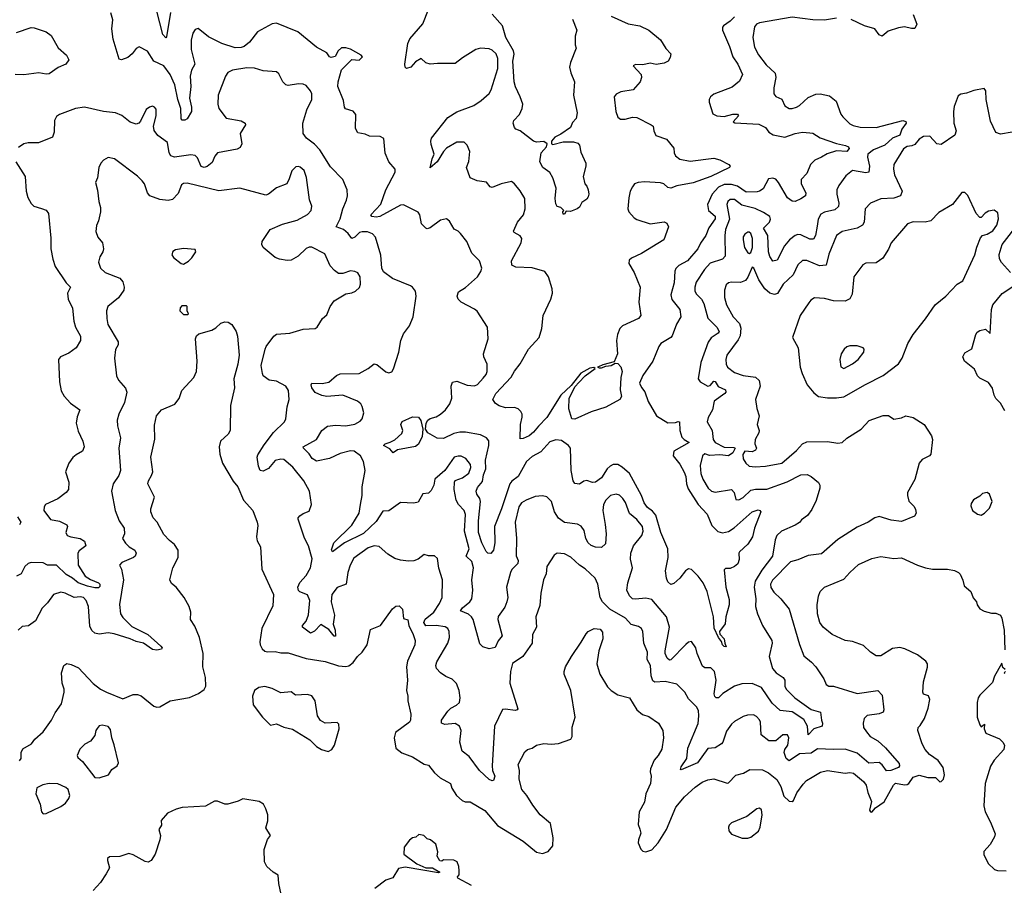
# Model space of a CAD drawing. Extents: x 2133461 to 2293071, y 753526 to 916327.
# Tile 219 of 256: x 2185707 to 2192372, y 851467 to 857326. Entities that reach past the tile are written whole.
import ezdxf

# ---------------------------------------------------------------- set-up
doc = ezdxf.new("R2010")
doc.units = 0

msp = doc.modelspace()

# ---------------------------------------------------------------- linework, layer by layer
at = {"layer": '0CON10XD'}
for points in [[(2190508.5, 853401.5), (2190508.9, 853365), (2190486.5, 853283.5), (2190482.6, 853237.4), (2190443.8, 853185), (2190447.1, 853167.1), (2190476, 853135), (2190478.8, 853105), (2190488.3, 853081.7), (2190475, 853084), (2190465, 853094), (2190457.7, 853117.7), (2190436.2, 853145), (2190407.4, 853207.4), (2190403.3, 853285), (2190359.5, 853455), (2190332.2, 853515), (2190300.1, 853560.1), (2190255, 853603.8), (2190235, 853608.2), (2190214.7, 853595.3), (2190175, 853545.8), (2190135, 853510), (2190115, 853504), (2190095, 853520), (2190084, 853545), (2190078.6, 853595), (2190096.4, 853685), (2190093.3, 853745), (2190045.7, 853855.7), (2190012.5, 853972.5), (2189990.1, 854000.1), (2189956.9, 854025), (2189934.1, 854055), (2189916.5, 854105), (2189835.3, 854255), (2189785, 854297.9), (2189755, 854314.5), (2189725, 854314.5), (2189704.3, 854305), (2189684.4, 854285), (2189645, 854224.4), (2189605, 854195.6), (2189585, 854192.9), (2189545, 854207.1), (2189525, 854202), (2189495, 854182.9), (2189465, 854186), (2189453.6, 854205), (2189439.3, 854275), (2189434.4, 854425), (2189420.8, 854445), (2189375, 854476.9), (2189335, 854483.1), (2189295, 854468.6), (2189235, 854400.5), (2189175, 854370.5), (2189137.8, 854335), (2189080, 854235), (2189037.6, 854202.4), (2189024.5, 854185), (2188968.6, 854015), (2188921.3, 853895), (2188923.4, 853785), (2188914.4, 853735), (2188895, 853712.9), (2188875, 853715.7), (2188865, 853727.1), (2188834.7, 853785), (2188812.1, 853855), (2188812.5, 853935), (2188826.4, 854065), (2188821.8, 854085), (2188800.7, 854115), (2188796.8, 854135), (2188805, 854159.1), (2188839.3, 854200.7), (2188845.2, 854245), (2188861.4, 854285), (2188860, 854345), (2188883.3, 854445), (2188881.8, 854475), (2188865.9, 854495.9), (2188825.2, 854515.2), (2188724.8, 854534.8), (2188685, 854534.3), (2188645.3, 854525.3), (2188575, 854492.1), (2188533.4, 854493.4), (2188470.5, 854530.5), (2188453.6, 854553.6), (2188458.2, 854595), (2188469.4, 854615), (2188485, 854626.5), (2188525, 854638.5), (2188555, 854655.4), (2188588.8, 854685), (2188618.5, 854725), (2188631.4, 854765), (2188627.1, 854845), (2188637.5, 854872.5), (2188665, 854879.5), (2188735, 854851.5), (2188785, 854846.7), (2188805, 854856.9), (2188845, 854899.5), (2188863.6, 854925), (2188870, 854945), (2188871.9, 854995), (2188848.1, 855045), (2188846.5, 855065), (2188876.8, 855166.8), (2188872.2, 855245), (2188802.6, 855352.6), (2188785, 855367.8), (2188695, 855414), (2188674, 855435), (2188667.5, 855455), (2188676, 855485), (2188725, 855514.3), (2188804.6, 855585.4), (2188828.3, 855621.7), (2188834.5, 855645), (2188820, 855695), (2188766.7, 855745), (2188733.3, 855825), (2188689.6, 855879.6), (2188675, 855895.8), (2188647.9, 855907.9), (2188615, 855962), (2188595, 855978.6), (2188555, 855969.2), (2188485, 855916.9), (2188465, 855911.4), (2188455, 855915.8), (2188426.2, 855945), (2188416, 856005), (2188404.2, 856024.2), (2188305, 856073.3), (2188285, 856070), (2188145, 855994), (2188118.6, 855988.6), (2188089.2, 855995), (2188084.3, 856005), (2188152.1, 856077.9), (2188185.4, 856175), (2188248.8, 856295), (2188248.8, 856315), (2188204.3, 856365), (2188181.7, 856421.7), (2188172.5, 856522.5), (2188146.4, 856536.4), (2188075, 856538.8), (2188045, 856552), (2187995, 856560), (2187980.5, 856590.5), (2187981.2, 856685), (2187965, 856706.2), (2187912.1, 856722.1), (2187904.2, 856735), (2187898.9, 856778.9), (2187860.6, 856875), (2187862.9, 856905), (2187884.2, 856985.8), (2187955, 857056.7), (2188005, 857051.2), (2188027.5, 857075), (2188017, 857087), (2187945, 857126.2), (2187915, 857136.7), (2187885, 857136.7), (2187862.5, 857115), (2187843, 857077), (2187815, 857070), (2187803.3, 857075), (2187785, 857102.5), (2187715, 857140), (2187588.8, 857245), (2187445, 857302.9), (2187415, 857299.2), (2187316.9, 857243.1), (2187261.2, 857175), (2187225, 857145.8), (2187205, 857138.1), (2187165, 857136.7), (2187074.7, 857164.7), (2186985, 857209.4), (2186915, 857266.2), (2186895, 857258.8), (2186878, 857235), (2186868.3, 857188.3), (2186866.7, 857125), (2186891.5, 857025), (2186868.9, 856985), (2186861.3, 856945), (2186865.3, 856875), (2186855.3, 856794.7), (2186869.4, 856735), (2186869.6, 856705), (2186840.7, 856655), (2186825, 856645.9), (2186806.2, 856646.2), (2186799.5, 856655), (2186796.6, 856725), (2186777.1, 856785), (2186757.1, 856885), (2186726.1, 856955), (2186681.9, 857015), (2186615.5, 857045.5), (2186572.7, 857112.7), (2186515, 857143.3), (2186495, 857131.2), (2186468, 857095), (2186439.7, 857070.3), (2186395, 857053.8), (2186379.2, 857059.2), (2186340.4, 857195), (2186330.4, 857265), (2186336.1, 857325), (2186323.6, 857373.6)], [(2186727.5, 857375), (2186699.8, 857210.2), (2186695, 857202.5), (2186675, 857225.6), (2186635.3, 857385)], [(2191235, 857337.1), (2191155, 857322.2), (2191075, 857325.6), (2190935, 857343.1), (2190715, 857305.9), (2190694.4, 857295), (2190681.3, 857278.7), (2190670, 857205), (2190681.2, 857141.2), (2190708, 857088), (2190760.1, 857020.1), (2190821.1, 856965), (2190825.5, 856935), (2190811.5, 856865), (2190811.5, 856825), (2190825, 856805.7), (2190865, 856788.8), (2190885, 856742.5), (2190915, 856725.5), (2190935.4, 856724.6), (2190965, 856734.4), (2190985, 856745.7), (2191045, 856800.5), (2191095, 856821.8), (2191125, 856824.6), (2191189.5, 856810.5), (2191234.6, 856774.6), (2191265, 856686.7), (2191277.6, 856667.6), (2191325, 856622), (2191349.1, 856609.1), (2191395, 856599.6), (2191505, 856597.5), (2191685, 856643.8), (2191705, 856637.5), (2191706.4, 856626.4), (2191678.1, 856585), (2191665, 856543.8), (2191615, 856524), (2191562.3, 856477.7), (2191485.4, 856445), (2191447.9, 856415), (2191446.1, 856395), (2191460, 856335), (2191455, 856294.2), (2191435, 856289.5), (2191345, 856306.2), (2191299.7, 856270.3), (2191250.6, 856205), (2191238.1, 856175), (2191238.5, 856145), (2191252.2, 856085), (2191249.1, 856060.9), (2191225, 856039.6), (2191155, 856023.6), (2191130.4, 856009.6), (2191111.2, 855975), (2191105, 855927.5), (2191094, 855866), (2191079.8, 855840.2), (2191055, 855839.7), (2190995, 855870), (2190975, 855871.6), (2190955, 855864.7), (2190917.7, 855835), (2190883.8, 855795), (2190835, 855697.5), (2190805, 855692), (2190785, 855724), (2190775.3, 855755), (2190770.8, 855865), (2190742, 855915), (2190782.1, 855955), (2190789.5, 855975), (2190783.8, 855993.8), (2190742, 856022), (2190685, 856047.4), (2190595, 856070.8), (2190545, 856108.5), (2190515, 856109.5), (2190501.2, 856095), (2190494.1, 856075), (2190511, 855975), (2190485.4, 855905.4), (2190480, 855865), (2190481.8, 855725), (2190464.7, 855705.3), (2190381.2, 855678.8), (2190341.5, 855635), (2190285, 855550), (2190276.4, 855515), (2190277.8, 855487.8), (2190288.3, 855468.3), (2190321.5, 855435), (2190337.3, 855405), (2190365.5, 855305), (2190425.4, 855245), (2190440.5, 855215), (2190435.3, 855204.7), (2190388, 855172), (2190367.6, 855142.4), (2190318.5, 855005), (2190300, 854895), (2190313.8, 854875), (2190365, 854845.6), (2190379.9, 854850.1), (2190405, 854878.9), (2190415, 854876.7), (2190435, 854842.6), (2190485, 854821.4), (2190487.2, 854805), (2190480.4, 854795), (2190408.1, 854745), (2190397.1, 854685), (2190367.4, 854632.6), (2190360.6, 854605), (2190393.6, 854545), (2190399.8, 854485), (2190414.8, 854465), (2190475, 854431.9), (2190541, 854431), (2190548.9, 854425), (2190535, 854395.3), (2190505, 854373.1), (2190445, 854381.1), (2190375.2, 854375.2), (2190345, 854387.5), (2190329.5, 854375), (2190312.4, 854307.6), (2190317.2, 854255), (2190330.9, 854215), (2190366.2, 854156.2), (2190390, 854135), (2190415, 854128), (2190525.9, 854145.9), (2190543.5, 854125), (2190555, 854078.8), (2190575, 854075.6), (2190605, 854092.5), (2190655, 854140.8), (2190687.9, 854147.9), (2190765, 854149.2), (2190901.5, 854198.5), (2190995, 854246.2), (2191036.9, 854246.9), (2191063.6, 854233.6), (2191113.8, 854193.8), (2191122.7, 854175), (2191123.1, 854155), (2191097.7, 854072.3), (2191069, 854011), (2191039.1, 853970.9), (2190999.1, 853940.9), (2190985, 853922), (2190956.3, 853903.7), (2190864.2, 853865), (2190832.2, 853835), (2190821.5, 853805), (2190801.8, 853695), (2190729.6, 853600.4), (2190685.3, 853525), (2190679.2, 853485), (2190690, 853405), (2190687.8, 853355), (2190700, 853305), (2190735, 853226.2), (2190798.1, 853125), (2190800, 853105), (2190780, 853015), (2190803.3, 852933.3), (2190827.8, 852905), (2190875, 852874.3), (2190885.4, 852855), (2190886.9, 852815), (2190894.6, 852795), (2190953.8, 852735), (2191065, 852658), (2191128.6, 852638.6), (2191135, 852584), (2191140.9, 852565), (2191138.8, 852545), (2191083.4, 852526.6), (2191044.3, 852484.3), (2191040.2, 852545), (2191015, 852589.7), (2190935, 852641.9), (2190855, 852651.2), (2190800, 852700), (2190727.2, 852805), (2190665, 852832.7), (2190595, 852830.4), (2190545, 852815.9), (2190467.3, 852765), (2190438.1, 852735), (2190421.9, 852735), (2190411.4, 852745), (2190407.7, 852762.3), (2190421.9, 852855), (2190408.9, 852915), (2190385, 852939.2), (2190345, 852939.2), (2190329.4, 852949.4), (2190291.8, 853035), (2190282.9, 853075), (2190255, 853116.7), (2190235, 853113.3), (2190215, 853095.8), (2190115, 852993.1), (2190105, 852990.6), (2190088.5, 853005), (2190075.4, 853035), (2190075.9, 853055), (2190105.9, 853214.1), (2190085, 853283.1), (2189985, 853401.5), (2189945, 853410.5), (2189875, 853403.1), (2189855, 853407.1), (2189835, 853426), (2189817.3, 853465), (2189822.9, 853515), (2189855.5, 853615), (2189841.9, 853675), (2189844.4, 853715), (2189862.5, 853765), (2189918.2, 853835), (2189926.8, 853865), (2189921.8, 853895), (2189885, 853943.3), (2189834.2, 853984.2), (2189807.6, 854057.6), (2189789.6, 854085), (2189767.1, 854107.1), (2189745, 854114.7), (2189705, 854104.7), (2189675, 854074.6), (2189658.4, 854045), (2189653.5, 854005), (2189669.4, 853909.4), (2189677.5, 853845), (2189671.1, 853778.9), (2189645.5, 853754.5), (2189605, 853755.6), (2189575, 853767.8), (2189555, 853785.8), (2189540, 853815), (2189527.6, 853867.6), (2189508.3, 853898.3), (2189481.7, 853911.7), (2189395, 853921.9), (2189355, 853951.4), (2189327.5, 853995), (2189305.5, 854065.5), (2189275.5, 854095.5), (2189245, 854102.9), (2189195, 854097.8), (2189135, 854074.6), (2189104.4, 854055.6), (2189085, 854029.2), (2189061.4, 853925), (2189070, 853815), (2189067, 853697), (2189080, 853665), (2189079.5, 853645), (2189038.9, 853605), (2189029.5, 853585), (2189001.8, 853485), (2189010, 853415), (2189003.3, 853386.7), (2188989.8, 853350.2), (2188945, 853286.2), (2188942.5, 853265), (2188971.5, 853155), (2188945, 853121.1), (2188925, 853076.5), (2188885, 853067), (2188841.9, 853081.9), (2188821.9, 853101.9), (2188776.5, 853265), (2188765.8, 853285), (2188745, 853301.2), (2188690.6, 853325), (2188703.5, 853345), (2188754.5, 853385), (2188766.7, 853405), (2188774.1, 853464.1), (2188767.6, 853535), (2188779.2, 853615), (2188768.1, 853658.1), (2188728.5, 853695), (2188748.2, 853745), (2188718.7, 853865), (2188725, 853977.5), (2188714.4, 854005), (2188676.7, 854045), (2188661.4, 854075), (2188648, 854145), (2188650, 854195), (2188655, 854206), (2188705, 854224.4), (2188747.7, 854257.7), (2188760, 854295), (2188757.7, 854315), (2188726.2, 854355), (2188695, 854371.1), (2188675, 854372.7), (2188648, 854365), (2188585.6, 854274.4), (2188516, 854215), (2188510.8, 854175), (2188491.3, 854138.7), (2188475, 854122), (2188435, 854116.2), (2188405, 854060.6), (2188374.3, 854054.3), (2188285, 854057.1), (2188205, 854002.5), (2188165, 853998.8), (2188120.1, 853929.9), (2188032.8, 853847.2), (2187904.5, 853785.5), (2187825, 853724), (2187817.5, 853737.5), (2187832.9, 853785), (2187955.3, 853904.7), (2188003.6, 853985), (2188014.7, 854045), (2188024.6, 854105), (2188025.3, 854164.7), (2188044.4, 854275), (2188033.5, 854335), (2188012.9, 854375), (2187970, 854405), (2187945, 854407.7), (2187875, 854390.4), (2187804.3, 854355.7), (2187715, 854337.3), (2187685.4, 854355), (2187665, 854386.5), (2187627.5, 854425), (2187626, 854435), (2187715.4, 854484.6), (2187752.5, 854545), (2187790, 854575), (2187845, 854581.1), (2187915, 854576.7), (2187975, 854588.6), (2188011.7, 854608.3), (2188026, 854625), (2188035.8, 854664.2), (2188025, 854708.8), (2188015, 854726.9), (2187992.5, 854745), (2187895, 854784.5), (2187785, 854776.2), (2187752.1, 854782.1), (2187707.5, 854802.5), (2187684.5, 854835), (2187679.4, 854855), (2187685, 854865.8), (2187755, 854863.8), (2187798.4, 854871.6), (2187852.1, 854917.9), (2187875, 854929.4), (2188005, 854931.2), (2188065, 854966), (2188105, 854997.5), (2188125, 854992.5), (2188185, 854943.3), (2188205, 854936.7), (2188225, 854942.5), (2188237.5, 854962.5), (2188274, 855075), (2188285.7, 855154.3), (2188305, 855200), (2188344.2, 855255), (2188370, 855315), (2188391.2, 855455), (2188385, 855487.5), (2188366.7, 855515), (2188352.5, 855525), (2188230, 855575), (2188169.1, 855619.1), (2188158.8, 855645), (2188151.4, 855731.4), (2188115.6, 855855), (2188095, 855876.7), (2188060.4, 855890.4)], [(2189709.4, 857349.4), (2189825, 857297.5), (2189905, 857285.6), (2189966.2, 857256.2), (2190045, 857190), (2190081.2, 857131.2), (2190114, 857095), (2190110.5, 857069.5), (2190096.7, 857045), (2190068.8, 857031.2), (2190015, 857024), (2189975, 857032.5), (2189925, 857020), (2189875, 857022.5), (2189860, 857015), (2189913.3, 856955), (2189916.7, 856935), (2189907.5, 856905), (2189858.3, 856851.7), (2189775, 856837.5), (2189745, 856821.2), (2189730, 856805), (2189742.3, 856705), (2189755.4, 856665.4), (2189773.6, 856653.6), (2189805, 856652.5), (2189855, 856665.5), (2189885, 856664.6), (2189981.2, 856615), (2189993.8, 856605), (2189998.8, 856575), (2190013, 856543), (2190085, 856518), (2190135, 856456.7), (2190137.3, 856425), (2190145.5, 856405), (2190175, 856383.1), (2190245, 856368.8), (2190405, 856390), (2190445, 856377.1), (2190507.5, 856345), (2190516.2, 856335), (2190512.5, 856325), (2190385, 856265.4), (2190265, 856221.8), (2190155, 856201.1), (2190115, 856185.6), (2190095, 856189.4), (2190067.1, 856215), (2190045, 856222.1), (2189935, 856228.9), (2189892.5, 856225), (2189868.8, 856215), (2189854.5, 856195.5), (2189839.4, 856165), (2189830.9, 856120.9), (2189822.9, 856045), (2189830.8, 856025), (2189866.2, 855985), (2189885, 855973.3), (2189975, 855945.5), (2190068.1, 855958.1), (2190088.3, 855948.3), (2190098.8, 855925), (2190066.2, 855835), (2189915, 855743.5), (2189847.3, 855712.7), (2189831.7, 855698.3), (2189830.8, 855675), (2189865.4, 855615), (2189907.5, 855515), (2189898.5, 855415), (2189911.9, 855325), (2189895, 855304.4), (2189788, 855255), (2189769.5, 855235), (2189752.2, 855195), (2189745.5, 855155), (2189753.3, 855065), (2189730, 855010), (2189655, 854990.8), (2189625, 854976.8), (2189618.8, 854975), (2189629.1, 854969.1), (2189645, 854968.8), (2189675, 854981.5), (2189710, 854985), (2189738.1, 855001.9), (2189755, 854998.5), (2189775.9, 854975.9), (2189786, 854945), (2189776.4, 854903.6), (2189771.2, 854821.2), (2189781.2, 854775), (2189770, 854755), (2189675, 854702.5), (2189575, 854672.5), (2189465, 854622.5), (2189445, 854623.8), (2189425, 854692.5), (2189426.7, 854765), (2189467.8, 854842.2), (2189490.5, 854869.5), (2189534.8, 854915.2), (2189602.5, 854965), (2189592.1, 854972.1), (2189565, 854967), (2189505, 854933.2), (2189440.7, 854849.3), (2189370.6, 854785), (2189275, 854633.3), (2189219.1, 854575), (2189185.5, 854535), (2189155, 854510), (2189115, 854492), (2189095, 854490), (2189095.8, 854585), (2189107.5, 854635), (2189107.5, 854655), (2189098.8, 854675), (2189081.2, 854691.2), (2189055, 854702), (2188995, 854700), (2188952.5, 854712.5), (2188928.3, 854728.3), (2188910, 854755), (2188930.6, 854795), (2189033.4, 854906.6), (2189055, 854946), (2189095, 854995.7), (2189151.9, 855095), (2189222.9, 855175), (2189240, 855235), (2189250.8, 855325), (2189302.9, 855435), (2189312.5, 855475), (2189310.9, 855505), (2189285.5, 855585), (2189261.7, 855621.7), (2189176.1, 855646.1), (2189065, 855651.9), (2189038.8, 855665), (2189035.8, 855695), (2189101.4, 855815), (2189105.8, 855845), (2189094.2, 855864.2), (2189053.3, 855885), (2189050, 855895), (2189075.8, 855955), (2189117.5, 856005), (2189128.1, 856045), (2189125.6, 856115.6), (2189095, 856168.8), (2189055, 856216.2), (2189035, 856230), (2188965, 856214.4), (2188905, 856190), (2188892, 856195), (2188866, 856226), (2188804.4, 856234.4), (2188756.1, 856256.1), (2188731.4, 856325), (2188745.9, 856365.9), (2188753.8, 856435), (2188735, 856476.2), (2188715, 856496.2), (2188665, 856497.1), (2188595, 856456.4), (2188574.5, 856435), (2188531.9, 856365), (2188485, 856323.8), (2188497.9, 856385), (2188513, 856417), (2188491.4, 856481.4), (2188488.9, 856505), (2188494.6, 856525.4), (2188605, 856664.5), (2188665, 856701.8), (2188780, 856745), (2188831.3, 856778.7), (2188885, 856826.2), (2188898.3, 856851.7), (2188943.9, 856995), (2188944.2, 857064.2), (2188931.2, 857095), (2188905, 857120), (2188885, 857127.9), (2188825, 857133.3), (2188795, 857124.3), (2188705, 857068), (2188655, 857028.8), (2188535, 857030), (2188484.2, 857024.2), (2188456.7, 857035), (2188425, 857063.3), (2188385, 857040), (2188355, 857006), (2188325, 856996.2), (2188315.8, 857005.8), (2188314.5, 857025), (2188334.7, 857165.3), (2188347, 857197), (2188435, 857297.8), (2188472.9, 857395)], [(2189449.7, 857329.7), (2189478.6, 857255), (2189466.2, 857215), (2189466.4, 857156.4), (2189473.3, 857133.3), (2189435, 857036.7), (2189428.9, 857005), (2189436.6, 856966.6), (2189462.7, 856905), (2189454.5, 856814.5), (2189479.5, 856695), (2189473, 856657), (2189449.3, 856630.7), (2189434.2, 856595.8), (2189369.7, 856550.3), (2189328.9, 856531.1), (2189306.7, 856505), (2189306.9, 856486.9), (2189315, 856480.6), (2189385, 856500), (2189455, 856500), (2189485, 856491.2), (2189495.9, 856475.9), (2189505, 856430), (2189538, 856355), (2189538.8, 856335), (2189520, 856265), (2189532.5, 856215), (2189545, 856200), (2189554.1, 856174.1), (2189560, 856145), (2189555, 856127.5), (2189545, 856111.2), (2189512.3, 856087.7), (2189495, 856057.5), (2189480, 856045), (2189435, 856027.5), (2189405, 856030), (2189395, 856010), (2189385, 856010), (2189382.5, 856025), (2189390, 856035), (2189370, 856055), (2189345, 856062.5), (2189335, 856080), (2189331.4, 856115), (2189338.5, 856185), (2189316.6, 856256.6), (2189295, 856290.8), (2189248.8, 856325), (2189228, 856365), (2189237.1, 856425), (2189271.9, 856465), (2189277.1, 856485), (2189255, 856501.5), (2189205, 856498), (2189185, 856503.8), (2189095, 856573.8), (2189064.2, 856584.2), (2189055, 856597.5), (2189048, 856625), (2189051.2, 856645), (2189090, 856685), (2189108.6, 856725), (2189111.9, 856755), (2189095.2, 856805.2), (2189062.4, 856872.4), (2189054.1, 856905), (2189045.8, 857045), (2189053.3, 857093.3), (2189049.6, 857115), (2188996.7, 857205), (2188975.2, 857285.2), (2188905, 857363.5)], [(2190545, 857346.2), (2190515, 857316), (2190470, 857285), (2190463.8, 857275), (2190463.8, 857255), (2190512.5, 857145), (2190534, 857074), (2190567.8, 857025), (2190600, 856955), (2190578.8, 856911.2), (2190530.5, 856869.5), (2190405, 856821.2), (2190383.3, 856805), (2190373.3, 856785), (2190373, 856767), (2190398.3, 856688.3), (2190425, 856674.4), (2190475, 856671.9), (2190535, 856686), (2190565, 856686.2), (2190573.3, 856675), (2190536.7, 856635), (2190547.3, 856627.3), (2190709.7, 856619.7), (2190755, 856596), (2190777.5, 856565), (2190806.4, 856546.4), (2190885, 856532.1), (2190955, 856556.8), (2191005, 856564.4), (2191055, 856560.8), (2191075, 856557.5), (2191125, 856525.5), (2191235, 856488.6), (2191297.5, 856475), (2191316, 856465), (2191320.6, 856455), (2191305.8, 856434.2), (2191235, 856439.5), (2191172.2, 856417.8), (2191133.3, 856396.7), (2191090, 856375), (2191060, 856345), (2191035.4, 856284.6), (2190995.7, 856245), (2190997.3, 856215), (2191028.6, 856155), (2191026.2, 856135), (2190995, 856112.9), (2190955, 856095.8), (2190935, 856097.5), (2190905, 856120), (2190842.9, 856225), (2190825, 856246.7), (2190805, 856254.4), (2190775, 856249.2), (2190739.4, 856180.6), (2190715.4, 856164.6), (2190698.9, 856161.1), (2190625, 856158.3), (2190565, 856199.4), (2190525, 856211.3), (2190475, 856210.2), (2190437.8, 856192.2), (2190393.2, 856145), (2190361.8, 856075), (2190368.2, 856035), (2190415.5, 855995.5), (2190415, 855978.1), (2190372.4, 855917.6), (2190352.1, 855865), (2190315, 855814), (2190297.3, 855775), (2190226.3, 855693.7), (2190167.8, 855662.2), (2190147.8, 855642.2), (2190141.5, 855625), (2190136.8, 855545), (2190114.5, 855464.5), (2190121.9, 855431.9), (2190175.6, 855365), (2190181.4, 855315), (2190152.9, 855265), (2190123, 855187), (2190113.3, 855175), (2190047.5, 855135), (2190033.3, 855115), (2189992.5, 855015), (2189925, 854918.8), (2189902.5, 854865), (2189915, 854836.7), (2189937.8, 854807.8), (2189960.7, 854740.7), (2190017.8, 854645), (2190095, 854597.5), (2190145, 854600), (2190165, 854607.5), (2190173.9, 854603.9), (2190174.5, 854545), (2190189.9, 854499.9), (2190203.8, 854483.8), (2190238, 854465), (2190134.8, 854405.2), (2190130.9, 854375), (2190175, 854317.3), (2190205, 854264.4), (2190216.1, 854235), (2190220.8, 854185), (2190231.6, 854151.6), (2190298.9, 854045), (2190359.5, 853979.5), (2190392.6, 853902.6), (2190431.7, 853861.7), (2190465, 853852.8), (2190505, 853861.6), (2190543.6, 853886.4), (2190665, 853994.6), (2190705, 854007.5), (2190716.2, 854005), (2190722.5, 853995), (2190681.1, 853885), (2190666.8, 853825), (2190636.1, 853775), (2190578.9, 853725), (2190574.4, 853715), (2190576.8, 853673.2), (2190567.6, 853642.4), (2190545, 853624), (2190515, 853612), (2190485, 853611.2), (2190475, 853602.5), (2190486.1, 853485), (2190508.5, 853401.5)], [(2191755, 857362.5), (2191780, 857295), (2191765, 857267.5), (2191743.6, 857266.4), (2191695, 857278), (2191655, 857272), (2191585, 857247.5), (2191545, 857215.7), (2191525, 857224.3), (2191494.5, 857264.5), (2191426, 857284), (2191335, 857328.6)], [(2185685, 857240), (2185785, 857272.5), (2185805, 857271.4), (2185885, 857244.2), (2185919.1, 857219.1), (2185966.2, 857135), (2186022.5, 857085), (2186040, 857055), (2186020, 857025), (2185967.3, 857002.7), (2185905, 856959.2), (2185885, 856956.9), (2185836.6, 856966.6), (2185735, 856953.2), (2185675, 856954.6)], [(2188060.4, 855890.4), (2188025, 855891.2), (2188006, 855885), (2187975, 855854.4), (2187955, 855844.4), (2187929.6, 855879.6), (2187899.4, 855905), (2187850, 855925), (2187875, 855978), (2187894.2, 856045.8), (2187919.4, 856105), (2187925.7, 856135), (2187924.4, 856175), (2187894.3, 856245), (2187810.7, 856330.7), (2187738.1, 856445), (2187703.2, 856483.2), (2187647.1, 856525), (2187624.4, 856555), (2187624.3, 856625), (2187651.4, 856715), (2187684.3, 856785.7), (2187684.3, 856825), (2187674.3, 856845), (2187645, 856880), (2187625, 856890), (2187595, 856893.1), (2187525, 856881.2), (2187507.5, 856885), (2187488.8, 856905), (2187460.7, 856960.7), (2187445, 856972.5), (2187355, 856979.5), (2187295, 856998.9), (2187245, 857001.3), (2187146, 856984), (2187115, 856968.6), (2187098.9, 856945), (2187050, 856815), (2187048.6, 856755), (2187055.7, 856725), (2187105, 856659.4), (2187205, 856640.5), (2187232, 856625), (2187235.8, 856614.2), (2187198.9, 856555), (2187209.6, 856485), (2187198.5, 856461.5), (2187179.1, 856450.9), (2187045, 856425.7), (2187027, 856403), (2187009.5, 856360.5), (2186976.5, 856333.5), (2186955, 856326.6), (2186935, 856332.7), (2186911.2, 856391.2), (2186895, 856407.5), (2186865, 856410.8), (2186755, 856396.7), (2186728.8, 856405), (2186719.2, 856425), (2186708, 856495), (2186642.6, 856542.6), (2186616.8, 856576.8), (2186612.5, 856605), (2186630.6, 856675), (2186630.8, 856720.8), (2186620, 856735), (2186605, 856740), (2186585, 856734), (2186562.6, 856717.4), (2186525, 856640), (2186513.3, 856625), (2186495, 856618), (2186455, 856631.5), (2186398.1, 856678.1), (2186355, 856696.9), (2186275, 856704.4), (2186145, 856733.6), (2186085, 856725.6), (2185975, 856684), (2185955, 856671.2), (2185941.4, 856645), (2185940, 856565), (2185929.3, 856530.7), (2185835, 856491.8), (2185765, 856492.7), (2185734, 856486), (2185699.5, 856460.5)], [(2192425, 856564.3), (2192345, 856550.6), (2192315, 856562), (2192279.2, 856639.2), (2192250, 856785), (2192247.5, 856845), (2192235, 856860), (2192165, 856848), (2192115, 856828), (2192077.7, 856822.3), (2192059.5, 856810.5), (2192032.1, 856737.9), (2192028.1, 856705), (2192030.8, 856625), (2192046.1, 856573.9), (2192037.5, 856545), (2191945, 856480.8), (2191915, 856486.9), (2191866.9, 856536.9), (2191825, 856535.2), (2191795, 856517.6), (2191765, 856481.1), (2191745, 856472.2), (2191715, 856467.1), (2191688.5, 856451.5), (2191624.6, 856345), (2191621.5, 856315), (2191629.1, 856275), (2191680, 856165), (2191669.2, 856135), (2191625, 856118.5), (2191535, 856113.1), (2191465, 856084.3), (2191430.6, 856045), (2191423.1, 855955), (2191412.5, 855935), (2191375.3, 855914.7), (2191275, 855893.1), (2191235.4, 855864.6), (2191185, 855740), (2191166, 855664), (2191121.1, 855661.1), (2191035, 855696.9), (2191004.6, 855695.4), (2190975, 855666), (2190941.7, 855598.3), (2190875, 855535.5), (2190836.7, 855473.3), (2190815, 855465.5), (2190784.8, 855474.8), (2190749.7, 855505), (2190709.1, 855565), (2190675.8, 855645), (2190665, 855650), (2190636.2, 855583.8), (2190618.8, 855561.2), (2190585, 855547.3), (2190525, 855550.4), (2190504.7, 855545.3), (2190488.9, 855531.1), (2190476.9, 855495), (2190478.5, 855445), (2190491.5, 855395), (2190535.5, 855315), (2190579.3, 855269.3), (2190587.2, 855237.2), (2190582.7, 855187.3), (2190570.6, 855159.4), (2190493.8, 855055), (2190486.5, 855025), (2190489.4, 854995), (2190497.5, 854975), (2190545, 854937.5), (2190605, 854917.1), (2190687, 854907), (2190712, 854885), (2190718.8, 854845), (2190688, 854755), (2190697.5, 854695), (2190713.3, 854645), (2190697.8, 854585), (2190713.3, 854545), (2190711, 854529), (2190685, 854484), (2190683.4, 854455), (2190694, 854425), (2190687.9, 854412.1), (2190665, 854400.2), (2190615, 854405.3), (2190602.4, 854382.4), (2190603, 854353), (2190622, 854325), (2190645, 854304.3), (2190685, 854299.2), (2190755, 854303.6), (2190865, 854324.5), (2190965, 854411.1), (2191005, 854455.7), (2191035, 854468.6), (2191175, 854470), (2191245, 854460), (2191275, 854463.8), (2191305, 854492.5), (2191402.5, 854555), (2191457.4, 854612.6), (2191552.7, 854647.3), (2191587.5, 854647.5), (2191625, 854623.3), (2191675, 854630.8), (2191705.8, 854644.2), (2191755, 854633.1), (2191829.2, 854585), (2191878.3, 854508.3), (2191885.5, 854485.5), (2191874.3, 854385), (2191865, 854373.1), (2191815, 854349.1), (2191796.2, 854325), (2191765.4, 854214.6), (2191716.8, 854125), (2191715.4, 854105), (2191725, 854068), (2191761.1, 854031.1), (2191771.7, 854011.7), (2191774.3, 853985), (2191763.8, 853965), (2191675, 853929.4), (2191605, 853937.9), (2191525, 853962.2), (2191495.5, 853954.5), (2191451.2, 853925), (2191375, 853891.8), (2191245, 853807.8), (2191135, 853711.5), (2191045, 853700), (2190975, 853670), (2190925, 853656.9), (2190803.3, 853533.3), (2190788.9, 853505), (2190791.7, 853481.7), (2190811, 853451), (2190859.4, 853405), (2190916.1, 853336.1), (2190985, 853096.2), (2191015, 853020), (2191067.2, 852977.2), (2191096, 852945), (2191150, 852865), (2191166.7, 852825), (2191184.3, 852814.3), (2191215, 852815.6), (2191375, 852764.1), (2191514.5, 852784.5), (2191546, 852755), (2191555.6, 852655), (2191550.6, 852639.4), (2191525, 852626.7), (2191443.5, 852616.5), (2191422.2, 852595), (2191415.6, 852565), (2191419.4, 852535), (2191437.8, 852505), (2191464.8, 852474.8), (2191515.2, 852445.2), (2191568.3, 852398.3), (2191660.8, 852290.8), (2191661.8, 852275), (2191654.6, 852265), (2191603.6, 852243.6), (2191575, 852242.3), (2191545, 852282.9), (2191525, 852298), (2191455, 852292.7), (2191375, 852361.2), (2191295, 852389), (2191215.2, 852385.2), (2191108.3, 852391.7), (2191065, 852361.2), (2190985, 852356.4), (2190915, 852308.5), (2190895, 852324.3), (2190882.5, 852365), (2190886.9, 852385), (2190905.7, 852415), (2190912.6, 852465), (2190905.2, 852485.2), (2190872.2, 852485), (2190825.4, 852444.6), (2190778, 852445), (2190725.6, 852485), (2190720.3, 852570.3), (2190715, 852586.2), (2190695, 852608.8), (2190675, 852620), (2190632.3, 852617.7), (2190605, 852608.8), (2190545, 852576.2), (2190525, 852556.7), (2190490.5, 852509.5), (2190466.2, 852435), (2190458.1, 852425), (2190415, 852396.7), (2190365, 852392.2), (2190294.7, 852295.3), (2190185, 852248), (2190180.9, 852250.9), (2190185, 852269.2), (2190221.8, 852325), (2190228.5, 852395), (2190298.4, 852561.6), (2190304.6, 852615), (2190300.9, 852650.9), (2190287.5, 852675), (2190235, 852730), (2190208.1, 852775), (2190155, 852828.9), (2190075, 852846.2), (2190005, 852842.9), (2189991.5, 852851.5), (2189981.2, 852885), (2189976.9, 852955), (2189954.2, 852995), (2189955.6, 853045), (2189931.4, 853105), (2189924.3, 853185), (2189915, 853205.7), (2189895, 853218.9), (2189845, 853232.2), (2189807.7, 853275), (2189701.8, 853335), (2189652.5, 853385), (2189635.5, 853415), (2189620.6, 853505), (2189602.5, 853545), (2189535, 853609.4), (2189495, 853633.1), (2189437.1, 853687.1), (2189395, 853710), (2189345, 853715.6), (2189325, 853700.8), (2189275.5, 853625), (2189270, 853575), (2189253.1, 853535), (2189234.4, 853445), (2189228.3, 853361.7), (2189201.4, 853285), (2189205.5, 853215), (2189178.6, 853165), (2189175.6, 853105), (2189113.5, 853016.5), (2189041.7, 852968.3), (2189028.6, 852915), (2189025.6, 852835), (2189078.1, 852661.9), (2189075, 852654), (2189059.7, 852650.3), (2188995, 852660), (2188975, 852656), (2188920.5, 852545), (2188904.1, 852275.9), (2188906.9, 852245), (2188923.2, 852205), (2188912.9, 852177.1), (2188905, 852173.1), (2188885, 852182.5), (2188820, 852245), (2188748.3, 852338.3), (2188702.5, 852375), (2188685.8, 852435), (2188695.4, 852515), (2188683.9, 852543.9), (2188655, 852561.2), (2188585, 852554.6), (2188562, 852565), (2188562.9, 852585), (2188605.5, 852645), (2188625, 852665.4), (2188664.1, 852685.9), (2188684.5, 852705), (2188687.3, 852735), (2188682.5, 852785), (2188663.3, 852833.3), (2188635, 852861.9), (2188590.2, 852880.2), (2188554.6, 852904.6), (2188527.5, 852935), (2188522.5, 852955), (2188530.7, 852979.3), (2188604.3, 853105.7), (2188615.8, 853145), (2188614, 853185), (2188604, 853205), (2188586.1, 853216.1), (2188525, 853225.2), (2188455, 853223.8), (2188441.6, 853245), (2188451, 853269), (2188510, 853315), (2188549.2, 853375), (2188566.9, 853415), (2188569.2, 853535), (2188544.4, 853614.4), (2188535, 853680), (2188515, 853696.2), (2188475, 853696.2), (2188445, 853706), (2188405, 853674), (2188375, 853664.2), (2188338.3, 853661.7), (2188285, 853668.1), (2188245, 853679.4), (2188197.6, 853707.6), (2188140.6, 853760.6), (2188105, 853764.5), (2188065, 853750.5), (2187968.5, 853681.5), (2187943.1, 853635), (2187927.8, 853585), (2187916.7, 853505), (2187855, 853482.2), (2187820.4, 853435), (2187814.6, 853385.4), (2187838.6, 853295), (2187828.5, 853235), (2187842.5, 853195), (2187845, 853152.5), (2187835, 853154), (2187798.2, 853198.2), (2187745, 853231.4), (2187701.8, 853188.2), (2187675, 853173.8), (2187622, 853215), (2187620.8, 853225), (2187645.3, 853254.7), (2187661.7, 853298.3), (2187671.4, 853395), (2187655, 853433.3), (2187602.6, 853452.6), (2187593.4, 853463.4), (2187589.5, 853485), (2187602.5, 853517.5), (2187646.7, 853565), (2187675.8, 853615.8), (2187685.7, 853675.7), (2187662, 853765), (2187635, 853816.7), (2187592.5, 853945), (2187592.5, 853955), (2187602.6, 853967.4), (2187625, 853983.8), (2187665, 854000), (2187681.2, 854045), (2187668, 854135), (2187630.8, 854205), (2187555, 854297.8), (2187495, 854348.1), (2187475, 854351.5), (2187435, 854341.8), (2187391.9, 854288.1), (2187355, 854269.7), (2187334.7, 854274.7), (2187323.1, 854303.1), (2187314.6, 854365), (2187318.5, 854381.5), (2187360.9, 854449.1), (2187425, 854530.8), (2187499.2, 854605), (2187508, 854625), (2187516.2, 854705), (2187530, 854755), (2187525.3, 854815.3), (2187507.1, 854845), (2187445, 854879.1), (2187395, 854885.5), (2187355.6, 854915), (2187349.3, 854930.7), (2187340.4, 854985), (2187367.9, 855095), (2187375.5, 855115), (2187426, 855185), (2187445, 855196.9), (2187535, 855203.6), (2187625, 855231.8), (2187707.5, 855235), (2187720, 855245), (2187756.1, 855303.9), (2187785, 855327.5), (2187808, 855385), (2187835, 855423.3), (2187915, 855471.2), (2187955, 855478), (2187980.5, 855489.5), (2188006.9, 855513.1), (2188014.3, 855535), (2188011.8, 855585), (2187995, 855611.9), (2187975, 855622.2), (2187945.5, 855625.5), (2187895, 855608.1), (2187865, 855609.2), (2187837.9, 855627.9), (2187809.3, 855659.3), (2187771.4, 855741.4), (2187685, 855785.6), (2187665, 855786.9), (2187645, 855777.8), (2187591.2, 855725), (2187545, 855698.8), (2187516.4, 855696.4), (2187466, 855706)], [(2185680, 856365), (2185742.5, 856265), (2185750, 856165), (2185761.9, 856121.9), (2185785, 856082), (2185802, 856065), (2185855, 856047.1), (2185885, 856036), (2185900.8, 856015), (2185917.9, 855847.9), (2185916.5, 855775), (2185931.8, 855705), (2185947.1, 855655), (2186020.8, 855545), (2186050.8, 855515), (2186030, 855475), (2186034, 855435), (2186064.5, 855374.5), (2186072.2, 855285), (2186083.3, 855245), (2186118.9, 855185), (2186117.5, 855155), (2186088, 855105), (2186040.3, 855069.7), (2185982.5, 855045), (2185970, 855025), (2185976, 854875), (2185986.2, 854815), (2186007.7, 854777.7), (2186051.1, 854731.1), (2186114, 854685), (2186095, 854637.5), (2186088.1, 854595), (2186101.7, 854541.7), (2186134.1, 854474.1), (2186142, 854435), (2186131.2, 854405), (2186089.1, 854380.9), (2186066.8, 854363.2), (2186039.2, 854325), (2186016, 854265), (2186038.6, 854195), (2186038, 854145), (2186021.2, 854125), (2185965, 854082), (2185881.2, 854045), (2185871.2, 854028.8), (2185869.2, 854005), (2185915, 853941.9), (2185975, 853932.2), (2186026.6, 853906.6), (2186030.8, 853895), (2186020, 853855), (2186028.8, 853835), (2186052.5, 853825), (2186115.4, 853815.4), (2186146.2, 853796.2), (2186154.3, 853765), (2186110, 853730), (2186100, 853715), (2186101.8, 853635), (2186149.8, 853559.8), (2186185, 853536.7), (2186239.6, 853515), (2186248.4, 853505), (2186249.4, 853490.6), (2186240, 853480), (2186215, 853481.5), (2186165, 853491.5), (2186103.2, 853513.2), (2186065.1, 853545.1), (2186020.6, 853570.6), (2185956, 853635), (2185895, 853634), (2185865, 853650), (2185785, 853652), (2185765, 853646), (2185740.8, 853625), (2185716.7, 853575), (2185685, 853558.8)], [(2187466, 855706), (2187435, 855716.2), (2187355, 855783.3), (2187346, 855805), (2187348, 855825), (2187403.1, 855906.9), (2187485, 855942.9), (2187585, 855969.2), (2187655, 856007.5), (2187680, 856035), (2187684.2, 856065), (2187667.9, 856107.9), (2187649.1, 856259.1), (2187632, 856305), (2187605, 856328.8), (2187595, 856333.3), (2187575, 856330), (2187547.7, 856302.3), (2187531.7, 856248.3), (2187514.1, 856215.9), (2187445, 856188.8), (2187390, 856145), (2187371.7, 856138.3), (2187195.9, 856185.9), (2187055, 856167.8), (2186840.3, 856220.3), (2186815, 856217.1), (2186802.6, 856207.4), (2186779.4, 856150.6), (2186740, 856110), (2186712.6, 856102.6), (2186655, 856108.1), (2186588, 856135), (2186572.5, 856155), (2186552, 856215), (2186535, 856236.2), (2186505, 856266.2), (2186347.5, 856385), (2186305, 856393.3), (2186273.3, 856375), (2186256.2, 856355), (2186242, 856325), (2186234.1, 856255.9), (2186218.8, 856225), (2186233, 856173), (2186241.4, 856095), (2186254.3, 856054.3), (2186252.9, 856025), (2186240.8, 855965), (2186227.3, 855932.7), (2186222.7, 855892.7), (2186236.2, 855855), (2186266, 855815), (2186274, 855775), (2186269.2, 855755), (2186248.3, 855721.7), (2186239.2, 855685), (2186254, 855645), (2186285, 855615.8), (2186385, 855575.6), (2186405, 855551.2), (2186414.4, 855515), (2186411.9, 855495), (2186375, 855442.9), (2186304.2, 855385), (2186294.4, 855355.6), (2186295.7, 855304.3), (2186304, 855264), (2186372.9, 855145), (2186372.5, 855125), (2186355.8, 855094.2), (2186349.2, 855035), (2186362.5, 854915), (2186375.7, 854885.7), (2186422.7, 854832.7), (2186430.8, 854805), (2186416.5, 854735), (2186376.7, 854655), (2186365.7, 854615), (2186367.9, 854577.9), (2186390, 854495), (2186376.9, 854425), (2186388.5, 854275), (2186378.2, 854241.8), (2186338.6, 854185), (2186327.5, 854135), (2186352, 854005), (2186380, 853935), (2186413.4, 853883.4), (2186415.6, 853845), (2186402.5, 853815), (2186422.6, 853782.6), (2186448.1, 853758.1), (2186486, 853736), (2186495.6, 853715), (2186488.6, 853695), (2186476, 853685), (2186397.3, 853652.7), (2186383.3, 853635), (2186395.8, 853605.8), (2186408.8, 853535), (2186382.8, 853367.2), (2186390, 853305), (2186405, 853278.6), (2186465, 853218.9), (2186574.1, 853164.1), (2186662.5, 853085), (2186670, 853075), (2186667.5, 853065), (2186635, 853058.5), (2186605, 853063.9), (2186545, 853106.4), (2186495, 853116.9), (2186455, 853135.3), (2186345, 853169.1), (2186305, 853175.4), (2186245, 853167.5), (2186215, 853174.2), (2186195, 853192.5), (2186180.7, 853220.7), (2186172, 853355), (2186156.2, 853395), (2186137.5, 853415), (2186115, 853420), (2186075, 853415.5), (2186015, 853443.3), (2185985, 853450.5), (2185935, 853434.4), (2185895, 853379.2), (2185858.3, 853341.7), (2185812.7, 853257.3), (2185765.8, 853224.2), (2185722.3, 853217.7), (2185695.9, 853194.1)], [(2191175.6, 854765.6), (2191235.7, 854765.7), (2191285, 854773.3), (2191432.3, 854857.7), (2191552.7, 854917.3), (2191655, 854996.2), (2191680.8, 855035), (2191719.2, 855135), (2191754.3, 855195), (2191839.1, 855300.9), (2191903.1, 855395), (2191976.1, 855453.9), (2192053.5, 855536.5), (2192090.8, 855559.2), (2192172.5, 855735), (2192185, 855786.7), (2192210.3, 855849.7), (2192224.2, 855865.8), (2192255, 855874.4), (2192295, 855897.1), (2192321.2, 855935), (2192331.4, 855978.6), (2192327.9, 856017.9), (2192304.2, 856035.8), (2192265, 856030), (2192243.2, 856016.8), (2192215, 855987.5), (2192205, 855987.5), (2192181.2, 856015), (2192125, 856136.7), (2192105, 856156), (2192085, 856156.7), (2192020, 856075), (2191928.6, 856021.4), (2191875, 855965.7), (2191835, 855956.7), (2191755, 855958.6), (2191716.2, 855945), (2191606, 855815), (2191588.2, 855771.8), (2191548.9, 855711.1), (2191505, 855681.1), (2191435, 855677.5), (2191415, 855666.2), (2191354, 855585), (2191341.7, 855468.3), (2191325, 855436.2), (2191295, 855421.2), (2191215, 855422.5), (2191155, 855440), (2191085.9, 855444.1), (2191061.7, 855428.3), (2191049.4, 855410.6), (2190990.6, 855325), (2190938.8, 855175), (2190976.2, 855105), (2190990.5, 854975), (2191002.4, 854932.4), (2191037.5, 854855), (2191081.3, 854801.3), (2191115, 854776), (2191175.6, 854765.6)], [(2192414.2, 855615), (2192351.7, 855681.7), (2192338.5, 855708.5), (2192336.1, 855736.1), (2192356.5, 855805), (2192475.4, 855955)], [(2190645, 855743.8), (2190655, 855750), (2190666.9, 855785), (2190667.5, 855845), (2190655, 855880), (2190645, 855888.8), (2190635, 855888.8), (2190614.2, 855875), (2190604.6, 855855.4), (2190603.8, 855835), (2190612.7, 855785), (2190635, 855748), (2190645, 855743.8)], [(2186815, 855672.5), (2186848.3, 855691.7), (2186872.5, 855715), (2186900, 855755), (2186895, 855770), (2186815, 855776.7), (2186760.7, 855769.3), (2186743.6, 855756.4), (2186737.5, 855735), (2186747, 855717), (2186800, 855675), (2186815, 855672.5)], [(2192375, 854677.5), (2192345, 854730), (2192315, 854762.5), (2192302.9, 854785), (2192291.7, 854831.7), (2192265, 854870), (2192205, 854900), (2192191.2, 854915), (2192169.7, 854959.7), (2192101.2, 855015), (2192090, 855045), (2192105, 855071.2), (2192152.5, 855097.5), (2192178.8, 855195), (2192188.3, 855211.7), (2192205, 855223.3), (2192245, 855232.5), (2192275, 855202.5), (2192286.1, 855365), (2192295, 855396), (2192357.9, 855472.1), (2192436.7, 855525)], [(2186845, 855330), (2186850, 855335), (2186840, 855355), (2186840, 855385), (2186835, 855390), (2186805, 855390), (2186792.5, 855375), (2186790, 855355), (2186815, 855330), (2186845, 855330)], [(2185705, 852310), (2185717.1, 852325), (2185717.1, 852365), (2185728.9, 852391.1), (2185785.8, 852425), (2185809.2, 852455), (2185865, 852505.6), (2185922.9, 852585), (2185945.6, 852634.4), (2185990, 852695), (2186008, 852775), (2186008, 852795), (2185994.2, 852834.2), (2185990, 852905), (2186005.8, 852954.2), (2186025, 852968.8), (2186055, 852962.5), (2186105, 852939.2), (2186205, 852832.5), (2186253.8, 852795), (2186295, 852774.3), (2186405, 852729.2), (2186475, 852759.2), (2186505, 852759.2), (2186529.7, 852749.7), (2186615, 852680), (2186635, 852672), (2186655, 852674.2), (2186724.3, 852715.7), (2186855, 852737.5), (2186918, 852765), (2186955, 852792.5), (2186965.6, 852815), (2186964.4, 852874.4), (2186946.2, 852945), (2186949.2, 853035), (2186924, 853145), (2186891.2, 853221.2), (2186861.9, 853265), (2186865.7, 853315), (2186854.5, 853355), (2186820.6, 853415), (2186765, 853484), (2186735, 853510), (2186723.8, 853535), (2186742.9, 853615), (2186779.5, 853685), (2186779.1, 853735), (2186755, 853774.2), (2186720.2, 853800.2), (2186682.1, 853842.1), (2186637.1, 853925), (2186610.6, 853955), (2186593.5, 853995), (2186593.3, 854015), (2186618.6, 854095), (2186574.3, 854185), (2186577.5, 854205), (2186599.8, 854240.2), (2186607.5, 854265), (2186594.5, 854365), (2186622.4, 854487.6), (2186618.8, 854581.2), (2186632.9, 854645), (2186666.2, 854685), (2186757, 854723), (2186786.8, 854763.2), (2186805, 854816.2), (2186885, 854904), (2186904.2, 854945), (2186907.5, 855015), (2186896.2, 855165), (2186903.9, 855186.1), (2186919.3, 855200.7), (2187007.5, 855225), (2187035, 855241.2), (2187067.9, 855272.1), (2187095, 855281.6), (2187118.1, 855278.1), (2187142.7, 855262.7), (2187171.8, 855215), (2187180, 855185), (2187192.1, 855055), (2187182.9, 854995), (2187156.5, 854895), (2187160, 854835), (2187134.5, 854715), (2187130.8, 854545), (2187118.7, 854521.3), (2187066, 854474), (2187056, 854435), (2187060.6, 854385), (2187080, 854325), (2187152.7, 854202.7), (2187184, 854165), (2187220.8, 854075), (2187285.7, 854005), (2187314.5, 853925), (2187317.6, 853902.4), (2187308.6, 853825), (2187315, 853797.5), (2187337.3, 853757.3), (2187345.8, 853605.8), (2187425.6, 853435), (2187420.7, 853359.3), (2187345.6, 853205), (2187332.2, 853115), (2187333.7, 853093.7), (2187347.8, 853067.8), (2187365, 853051.8), (2187383.6, 853046.4), (2187435, 853048.5), (2187475, 853040.6), (2187525, 853040.6), (2187645, 853002.3), (2187775, 852980.9), (2187865, 852951.8), (2187915, 852947.6), (2187935, 852952.4), (2187963.3, 852975), (2187992.9, 853015), (2188025.4, 853044.6), (2188059.2, 853095), (2188082.3, 853197.7), (2188148.8, 853225), (2188230.7, 853339.3), (2188253, 853357), (2188275, 853357.5), (2188298.8, 853335), (2188305, 853272.5), (2188333.6, 853263.6), (2188340, 853225), (2188371.2, 853165), (2188383.8, 853125), (2188380.8, 853095), (2188332.5, 852985), (2188324.6, 852945.4), (2188331.4, 852855), (2188325.8, 852785), (2188332.9, 852747.1), (2188334.4, 852715), (2188354.2, 852625.8), (2188352, 852585), (2188345, 852572), (2188249.4, 852500.6), (2188242.2, 852465), (2188252, 852395), (2188293.9, 852363.9), (2188365.7, 852335.7), (2188445, 852286.7), (2188475, 852280), (2188515, 852228.8), (2188553.8, 852195), (2188623.3, 852155), (2188631.2, 852125), (2188663.8, 852075), (2188701.2, 852041.2), (2188722.3, 852032.3), (2188755, 852031.2), (2188855, 851973.3), (2188941.9, 851871.9), (2189115, 851765.6), (2189205, 851691.9), (2189245, 851681.5), (2189283.4, 851696.6), (2189315.6, 851735), (2189318.9, 851788.9), (2189300, 851885), (2189230, 851945), (2189179.9, 852009.9), (2189140, 852075), (2189105, 852116), (2189087.8, 852185), (2189089.4, 852245), (2189081.4, 852285), (2189125, 852371.2), (2189145, 852386), (2189175.7, 852394.3), (2189204.4, 852415.6), (2189255, 852427.5), (2189305, 852421.4), (2189354.2, 852425.8), (2189437.5, 852455), (2189446.2, 852475), (2189447, 852537), (2189466, 852605), (2189436.7, 852785), (2189391.2, 852895), (2189391.2, 852915), (2189400.8, 852945), (2189440.8, 853015), (2189508.3, 853111.7), (2189540.3, 853169.7)], [(2191285, 854964.2), (2191345, 854995.7), (2191382.9, 855025), (2191421.4, 855075), (2191423.8, 855095), (2191416.2, 855105), (2191375, 855119.2), (2191325, 855118.6), (2191305, 855112), (2191288, 855095), (2191267.5, 855065), (2191258.6, 855025), (2191265, 854977.5), (2191285, 854964.2)], [(2188235, 854393.3), (2188211.4, 854421.4), (2188170, 854445), (2188180, 854455), (2188215, 854465.4), (2188245, 854482.3), (2188294.4, 854525), (2188299.4, 854545), (2188286.9, 854585), (2188295, 854607.1), (2188365, 854637.3), (2188406.2, 854636.2), (2188422.1, 854612.1), (2188434.7, 854555), (2188430.4, 854505), (2188406.7, 854453.3), (2188385, 854438.1), (2188264.3, 854415.7), (2188235, 854393.3)], [(2192215, 853973.3), (2192237.5, 853985), (2192270.5, 854019.5), (2192290, 854065), (2192272.5, 854115), (2192255, 854126.7), (2192225, 854120), (2192205, 854100), (2192164.3, 854075.7), (2192147.7, 854052.3), (2192146, 854035), (2192156.7, 854005), (2192189.3, 853979.3), (2192215, 853973.3)], [(2185691.1, 853961.1), (2185714.4, 853925), (2185705, 853905.8)], [(2189540.3, 853169.7), (2189555, 853186), (2189595, 853205.7), (2189635, 853200.8), (2189650.9, 853180.9), (2189654.3, 853135), (2189627, 853053), (2189614.2, 852965), (2189634.3, 852895), (2189685, 852811.2), (2189711.2, 852785), (2189755, 852756), (2189835.4, 852735.4), (2189883.7, 852653.7), (2189923, 852623), (2189965, 852610), (2190030, 852565), (2190061.2, 852515), (2190065.8, 852465.8), (2190052.4, 852387.6), (2190028, 852345), (2190001.2, 852315), (2189976.2, 852255), (2189974, 852235), (2189980.8, 852205), (2189975.7, 852155), (2189945.6, 852085), (2189935, 852028.8), (2189901.1, 851965), (2189892.3, 851877.7), (2189905, 851847.5), (2189911.1, 851818.9), (2189894.6, 851775), (2189893.5, 851755), (2189912.3, 851712.3), (2189925, 851697.5), (2189945, 851693.3), (2189985, 851707.5), (2190027.5, 851755), (2190085.7, 851844.3), (2190149.2, 851995), (2190207.5, 852065), (2190279.2, 852130.8), (2190325.8, 852165), (2190365, 852181.8), (2190405, 852187.5), (2190495, 852158), (2190505, 852160.8), (2190555, 852211.4), (2190606.7, 852225), (2190648.3, 852251.7), (2190735, 852249.2), (2190775, 852227.8), (2190832.1, 852182.1), (2190859.5, 852135), (2190880.4, 852070.4), (2190915, 852037.5), (2190935, 852033.1), (2190945, 852040.6), (2190968.3, 852091.7), (2191009.6, 852150.4), (2191033.7, 852176.3), (2191072.2, 852197.8), (2191128.1, 852231.9), (2191175, 852243.3), (2191295, 852226.7), (2191325, 852230.9), (2191350, 852225), (2191419, 852169), (2191436.6, 852145), (2191447.9, 852095), (2191472.1, 852035), (2191459.4, 851975), (2191465, 851964.2), (2191475, 851962.9), (2191499.1, 851990.9), (2191559.2, 852030.8), (2191620.6, 852145), (2191635, 852159.2), (2191695, 852146.9), (2191715, 852150), (2191725, 852155.7), (2191755, 852198), (2191795, 852213.1), (2191855, 852195.5), (2191905, 852197.5), (2191935, 852166.7), (2191945, 852168.8), (2191960, 852185), (2191967.1, 852215), (2191957.1, 852265), (2191925, 852312.5), (2191865, 852351.2), (2191835.8, 852385.8), (2191816.2, 852425), (2191786.7, 852515), (2191788.8, 852535), (2191801.3, 852548.7), (2191831.9, 852595), (2191855.6, 852665), (2191867.8, 852725), (2191858.9, 852748.9), (2191825, 852761.2), (2191819.2, 852775), (2191824.4, 852845), (2191852.7, 852942.7), (2191850.8, 852965), (2191841.2, 852985), (2191785, 853026), (2191697.6, 853067.6), (2191665, 853075.6), (2191615, 853070.8), (2191535, 853020), (2191505, 853021.2), (2191465, 853044), (2191419.1, 853089.1), (2191345, 853116.9), (2191295, 853124.3), (2191206.2, 853165), (2191146.2, 853215), (2191122.5, 853245), (2191107.1, 853305), (2191105.7, 853364.3), (2191114.2, 853425), (2191126.2, 853455), (2191154.3, 853485.7), (2191285, 853538.6), (2191325.3, 853584.7), (2191385, 853639.4), (2191475, 853679.4), (2191535, 853692.9), (2191625, 853680), (2191675, 853684.4), (2191785, 853632.9), (2191837.5, 853615), (2191885, 853605.7), (2191987, 853607), (2192035, 853598.8), (2192062.5, 853585), (2192073.6, 853573.6), (2192091.7, 853531.7), (2192100, 853495), (2192145.8, 853455.8), (2192161.7, 853411.7), (2192182.5, 853385), (2192187.5, 853365), (2192205, 853337.5), (2192235, 853323.3), (2192285, 853310), (2192315, 853308.8), (2192346.7, 853295), (2192356.1, 853276.1), (2192370, 853195), (2192375, 853060)], [(2192377, 852927), (2192361.7, 852941.7), (2192355, 852970), (2192323.3, 852913.3), (2192305, 852882.5), (2192290.9, 852839.1), (2192206.7, 852755), (2192194.2, 852735.8), (2192188.8, 852705), (2192188.8, 852605), (2192205, 852552.5), (2192215, 852540), (2192238.3, 852558.3), (2192236.2, 852525), (2192246.1, 852496.1), (2192338.8, 852458.8), (2192362.5, 852435), (2192372.5, 852415), (2192367.5, 852385), (2192303.8, 852315), (2192277.3, 852272.7), (2192242.9, 852155), (2192232.9, 852005), (2192242.9, 851965), (2192279.4, 851895), (2192310.8, 851815), (2192305.4, 851794.6), (2192275, 851742), (2192234, 851695), (2192233.3, 851675), (2192262.5, 851615), (2192305, 851574), (2192325, 851566), (2192384.4, 851564.4)], [(2192375, 852900), (2192370, 852905), (2192380, 852915)], [(2187795, 852372.5), (2187820, 852385), (2187837.5, 852415), (2187870, 852525), (2187867, 852557), (2187855, 852570), (2187775, 852563.3), (2187742.3, 852582.3), (2187723.3, 852615), (2187707.5, 852715), (2187685, 852750), (2187655, 852759.1), (2187574.6, 852754.6), (2187545, 852775.6), (2187475, 852770.6), (2187415, 852799.4), (2187365, 852813.1), (2187325, 852805.6), (2187295.7, 852785), (2187282.8, 852747.2), (2187287.7, 852687.7), (2187350, 852605), (2187395, 852558.8), (2187405, 852551.2), (2187445, 852558.8), (2187495, 852536.7), (2187553.9, 852523.9), (2187670.7, 852450.7), (2187715, 852407.5), (2187750, 852385), (2187795, 852372.5)], [(2186245, 852193.3), (2186307.5, 852215), (2186330.3, 852249.7), (2186366.7, 852275), (2186376.2, 852295), (2186347, 852417), (2186329.2, 852465), (2186321.7, 852521.7), (2186305, 852541.2), (2186265, 852551.2), (2186245, 852546), (2186230.9, 852529.1), (2186222, 852515), (2186215, 852480), (2186186.7, 852443.3), (2186148.1, 852421.9), (2186112.7, 852387.3), (2186096.7, 852345), (2186101.2, 852331.2), (2186131.2, 852305), (2186215, 852197.5), (2186245, 852193.3)], [(2185865, 851950), (2185885, 851953.8), (2185985, 851999.2), (2186017.4, 852022.6), (2186040, 852055), (2186046.2, 852075), (2186033.8, 852115), (2186019.1, 852129.1), (2185965, 852152.9), (2185905, 852156.9), (2185863.6, 852146.4), (2185823.2, 852126.8), (2185815.6, 852085), (2185844.3, 852015), (2185853.3, 851963.3), (2185865, 851950)], [(2187477.5, 851405), (2187460.1, 851480.1), (2187455.5, 851535.5), (2187423.3, 851555), (2187378.9, 851595), (2187363.8, 851625), (2187361.2, 851708.8), (2187385, 851777.5), (2187403.3, 851805), (2187373.8, 851855), (2187386.1, 851903.9), (2187386.7, 851945), (2187373.3, 851985), (2187356.7, 852015), (2187327.5, 852035), (2187217, 852053), (2187185, 852036.7), (2187115, 852016.7), (2187095, 852016.7), (2187045, 852037.5), (2187025, 852037.5), (2186965, 852003.3), (2186805.7, 851994.3), (2186765, 851982.5), (2186707.5, 851955), (2186663.8, 851905), (2186667.5, 851875), (2186647.5, 851845), (2186660.6, 851805), (2186655.7, 851775.7), (2186623, 851677), (2186595.8, 851634.2), (2186576.4, 851623.6), (2186557, 851627), (2186473.6, 851673.6), (2186445, 851681.9), (2186385, 851661.2), (2186315, 851660), (2186301.7, 851648.3), (2186300, 851635), (2186315.6, 851585), (2186292, 851545), (2186252.5, 851485), (2186205, 851430.9)], [(2190596.4, 851786.4), (2190635, 851786.7), (2190655, 851793.3), (2190707, 851833), (2190719.7, 851860.3), (2190732.9, 851945), (2190727.3, 851977.3), (2190715, 851990), (2190697.5, 851985), (2190627.7, 851932.3), (2190525, 851888.8), (2190510, 851875), (2190505, 851860), (2190506.7, 851835), (2190525, 851813.3), (2190596.4, 851786.4)], [(2188765.6, 851465.6), (2188672.5, 851515), (2188670, 851525), (2188681.7, 851538.3), (2188682.5, 851565), (2188680, 851595), (2188667.5, 851625), (2188645, 851637.5), (2188575, 851640), (2188565, 851630), (2188551.7, 851631.7), (2188532.5, 851665), (2188537, 851693), (2188522.5, 851745), (2188487.5, 851775), (2188465, 851782.5), (2188443.3, 851805), (2188408.8, 851811.2), (2188388.3, 851791.7), (2188365, 851787.5), (2188345, 851772.5), (2188308.8, 851725), (2188307.5, 851677.5), (2188395, 851612.9), (2188455, 851585.8), (2188500, 851585), (2188550, 851555), (2188541.7, 851551.7), (2188315, 851589.2), (2188270, 851580), (2188231.7, 851518.3), (2188185, 851501.2), (2188110.6, 851445)]]:
    msp.add_lwpolyline(points, dxfattribs=at)

doc.saveas('drawing.dxf')
